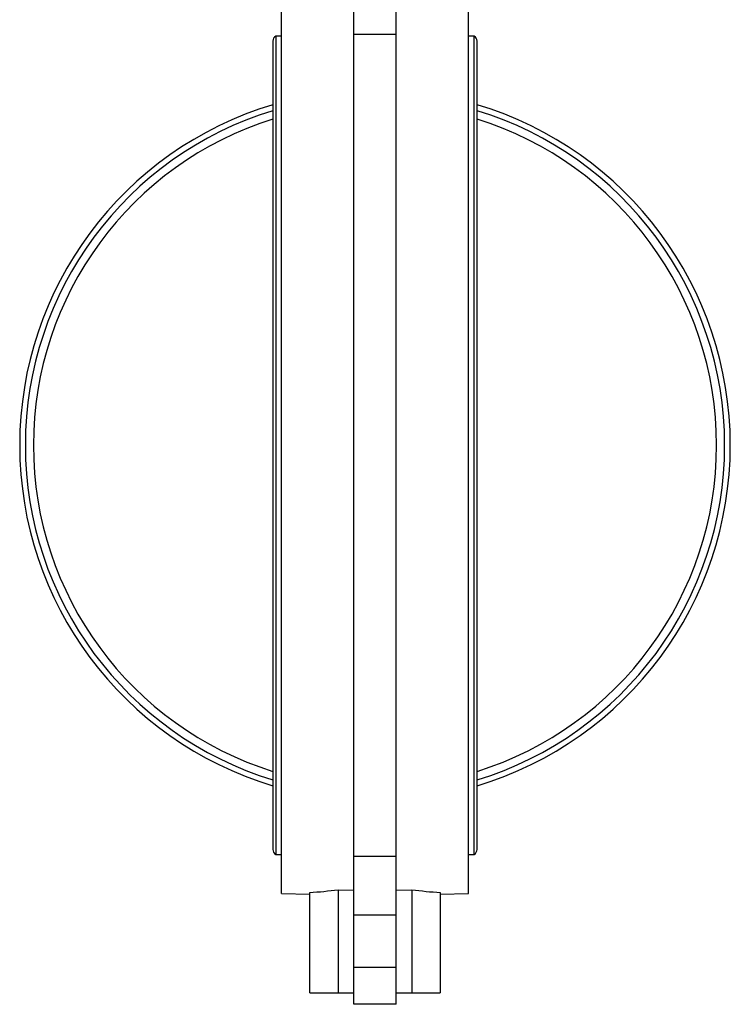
# Model space of a CAD drawing. Header units: millimetres. Extents: x 474 to 2164, y 77 to 1503.
# Tile 1 of 31: x 474 to 725, y 463 to 811. Entities that reach past the tile are written whole.
import ezdxf

# ---------------------------------------------------------------- set-up
doc = ezdxf.new("R2010")
doc.units = ezdxf.units.MM

msp = doc.modelspace()

# ---------------------------------------------------------------- linework, layer by layer
at = {"color": 7, "linetype": 'Continuous', "lineweight": 25}
for p, q in [((592.28, 805.37), (592.28, 826.18)), ((607.28, 805.37), (607.28, 826.18)), ((566.78, 502.55), (566.78, 818.55)), ((632.78, 660.55), (632.78, 818.55)), ((607.28, 805.37), (592.28, 805.37)), ((592.28, 515.72), (592.28, 805.37)), ((607.28, 515.72), (607.28, 805.37)), ((563.78, 803), (563.78, 518.1)), ((566.78, 804.75), (564.78, 804.75)), ((564.78, 804.75), (564.78, 516.35)), ((634.78, 804.75), (632.78, 804.75)), ((634.78, 516.35), (634.78, 804.75)), ((635.78, 518.1), (635.78, 803)), ((632.78, 502.55), (632.78, 660.55)), ((564.78, 516.35), (566.78, 516.35)), ((592.28, 515.72), (607.28, 515.72)), ((592.28, 494.91), (592.28, 515.72)), ((607.28, 494.91), (607.28, 515.72)), ((632.78, 516.35), (634.78, 516.35)), ((586.78, 503.88), (592.28, 503.78)), ((586.78, 503.88), (586.78, 467.55)), ((607.28, 503.78), (612.78, 503.88)), ((612.78, 503.88), (612.78, 467.55)), ((566.78, 502.55), (576.78, 502.37)), ((576.78, 467.55), (576.78, 502.91)), ((622.78, 502.91), (622.78, 467.55)), ((622.78, 502.37), (632.78, 502.55)), ((607.28, 494.91), (592.28, 494.91)), ((592.28, 476.5), (592.28, 494.91)), ((607.28, 476.5), (607.28, 494.91)), ((607.28, 476.5), (592.28, 476.5)), ((592.28, 463.5), (592.28, 476.5)), ((607.28, 463.5), (607.28, 476.5)), ((576.78, 467.55), (586.78, 467.55)), ((586.78, 467.55), (592.28, 467.55)), ((607.28, 467.55), (612.78, 467.55)), ((612.78, 467.55), (622.78, 467.55)), ((607.28, 463.5), (592.28, 463.5))]:
    msp.add_line(p, q, dxfattribs=at)
for centre, radius, start, end in [((565.81, 803), 2.03, 120.5102, 180), ((633.75, 803), 2.03, 0, 59.4898), ((599.78, 660.55), 125.3, 106.697, 253.303), ((599.78, 660.55), 123.3, 106.976, 253.024), ((599.78, 660.55), 125.3, 286.697, 73.303), ((599.78, 660.55), 123.3, 286.976, 73.024), ((599.78, 660.55), 120.46, 107.3886, 252.6114), ((599.78, 660.55), 120.46, 287.3886, 72.6114), ((565.81, 518.1), 2.03, 180, 239.4898), ((633.75, 518.1), 2.03, 300.5102, 0)]:
    msp.add_arc(centre, radius, start, end, dxfattribs=at)
for centre, start_param, end_param in [((566.54, 660.55), 4.77726, 4.840861), ((633.03, 660.55), 4.583917, 4.647518)]:
    msp.add_ellipse(centre, major_axis=(158, 0), ratio=0.999848, start_param=start_param, end_param=end_param, dxfattribs=at)

doc.saveas('drawing.dxf')
